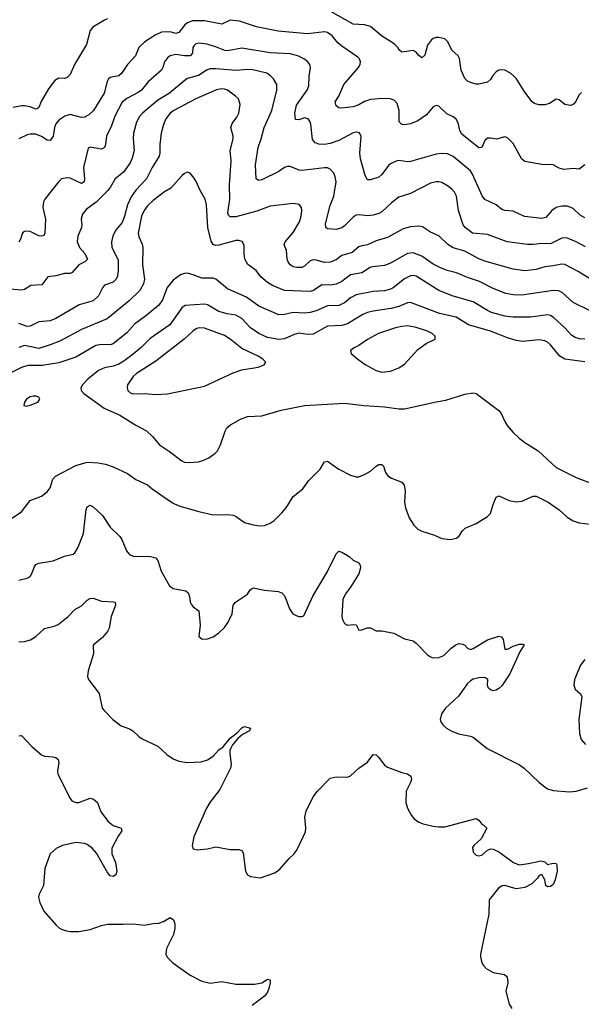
# Model space of a CAD drawing. Header units: inches. Extents: x 884691 to 1028259, y 526745 to 653629.
# Tile 9 of 241: x 934997 to 938926, y 551619 to 558504. Entities that reach past the tile are written whole.
import ezdxf

# ---------------------------------------------------------------- set-up
doc = ezdxf.new("R2010")
doc.units = ezdxf.units.IN
doc.header["$MEASUREMENT"] = 0
doc.layers.add('A9535', color=7, linetype='Continuous')

msp = doc.modelspace()

# ---------------------------------------------------------------- linework, layer by layer
at = {"layer": 'A9535', "color": 6}
for points, elevation in [([(938926.2, 557993.8), (938910, 557978), (938880.9, 557919.1), (938870, 557909.9), (938850, 557903.6), (938810.9, 557910.9), (938770, 557943.2), (938750, 557947.1), (938702.6, 557917.4), (938671.5, 557908.5), (938629.2, 557909.2), (938597.9, 557917.9), (938582.5, 557930), (938530, 557998), (938472, 558090), (938454.6, 558110), (938430, 558130.2), (938390, 558149.9), (938370, 558154.4), (938350, 558150.3), (938330, 558138.6), (938306.5, 558113.5), (938290, 558085), (938270, 558067.7), (938210, 558052.1), (938190, 558051.9), (938150, 558064.3), (938130, 558074.9), (938110, 558093), (938084.9, 558150), (938073.3, 558233.3), (938063.8, 558250), (938019.4, 558290), (937993.2, 558350), (937970.9, 558370.9), (937930, 558379.5), (937910, 558378.3), (937890, 558372.6), (937877, 558363), (937850, 558326.9), (937830, 558255.5), (937810, 558237.5), (937790, 558252.5), (937770, 558276.6), (937750, 558287.7), (937670, 558276.6), (937653, 558290), (937642.8, 558310), (937615.6, 558335.6), (937528.6, 558390), (937450, 558455.4), (937410, 558467.5), (937330, 558471.9), (937170, 558564)], 2700), ([(935610, 558509), (935590, 558501.7), (935507.7, 558452.3), (935490, 558428.6), (935463.4, 558330), (935380.2, 558190), (935350, 558119.8), (935330, 558099.9), (935310, 558093.2), (935270, 558094.5), (935241.9, 558078.1), (935198.7, 558021.3), (935147.8, 557932.2), (935130, 557889.2), (935118.7, 557881.3), (935110, 557877.7), (935070, 557893.5), (935030, 557900.4), (935010, 557901.2), (934950, 557890.7)], 2700), ([(938950, 557489.4), (938910, 557459.7), (938870, 557463.4), (938803.8, 557456.2), (938770, 557465.4), (938728.2, 557488.2), (938650, 557490.9), (938530, 557512.1), (938509.1, 557529.1), (938450, 557638.5), (938410, 557678), (938390, 557684.7), (938331.4, 557668.6), (938290, 557675.9), (938270, 557674.9), (938250, 557659), (938230, 557611.1), (938210, 557607.2), (938090, 557702.3), (938075.9, 557730), (938063.7, 557783.7), (938050, 557809), (938030, 557825.6), (937986.1, 557846.1), (937930, 557899), (937910, 557903.5), (937890, 557893.5), (937842.5, 557837.5), (937782.4, 557797.6), (937730, 557776.2), (937690, 557767.7), (937670, 557770.3), (937652.3, 557790), (937651.6, 557870), (937637.6, 557917.6), (937618.2, 557938.2), (937590, 557949.5), (937532.7, 557952.8), (937450, 557944.8), (937410, 557932.3), (937370, 557909), (937330, 557894), (937250, 557885.2), (937230, 557886.8), (937210, 557902.3), (937204.6, 557930), (937230.3, 557970), (937264.7, 558050), (937367.7, 558170), (937378.3, 558190), (937381.6, 558210), (937374.5, 558230), (937362, 558242), (937250, 558318.8), (937223.2, 558343.2), (937184, 558390), (937150, 558413.6), (937130, 558419.7), (937010, 558403.9), (936804.1, 558424.1), (936653.4, 558453.4), (936534.2, 558494.2), (936470, 558500.5), (936410, 558472.5), (936290, 558496.2), (936205.1, 558494.9), (936170, 558482.5), (936151.8, 558468.2), (936110, 558414), (936090, 558406.6), (936050, 558418.3), (935990, 558415.8), (935945, 558395), (935872.9, 558350), (935831.3, 558310), (935807.1, 558250), (935750.7, 558190), (935710, 558126.7), (935689.5, 558110.5), (935630, 558099.6), (935617.4, 558090), (935608.3, 558071.7), (935588.7, 557990), (935512.2, 557870), (935481.1, 557838.9), (935450, 557822.5), (935430, 557820.1), (935350, 557840), (935311.6, 557828.4), (935270, 557801.5), (935250, 557775.8), (935240.7, 557750), (935230.5, 557690), (935210, 557658.2), (935190, 557660.9), (935150, 557687.9), (935110, 557704.1), (935070, 557704.3), (935050, 557697.9), (934991.7, 557670)], 2800), ([(938950, 557119.5), (938918.1, 557138.1), (938870, 557182.5), (938830, 557199.2), (938790, 557200), (938750, 557191.1), (938718.8, 557170), (938678.3, 557121.7), (938650, 557114.2), (938527.4, 557127.4), (938450, 557165.8), (938390, 557170.6), (938370, 557177.6), (938330, 557210.4), (938250, 557245.7), (938233, 557273), (938164.4, 557424.4), (938150, 557447.4), (938030, 557547.2), (937990, 557564.8), (937950, 557569.2), (937910, 557564.2), (937730, 557512.8), (937710, 557510.9), (937650, 557518.4), (937630, 557515.3), (937590, 557495.9), (937575.8, 557484.2), (937530, 557421.1), (937510, 557403), (937450, 557384.7), (937430, 557385.1), (937414.5, 557414.5), (937380.7, 557530), (937376.3, 557570), (937386.5, 557686.5), (937373.3, 557713.3), (937350, 557716.6), (937330, 557711.7), (937230, 557659.9), (937170, 557638.7), (937130, 557631.7), (937090, 557633.2), (937063.2, 557643.2), (937046.3, 557666.3), (937032.9, 557772.9), (937028.6, 557790), (937015.3, 557810), (936990, 557816.9), (936950, 557803.4), (936927.1, 557807.1), (936921.7, 557850), (936933.1, 557906.9), (937007.5, 558010), (937019.3, 558040.8), (937021.9, 558110), (937030.8, 558170), (937026.5, 558190), (937010, 558212.3), (936985.5, 558230), (936943.4, 558250), (936890, 558265.9), (936750, 558272.8), (936550, 558303.9), (936450, 558286.6), (936431.4, 558288.6), (936372.8, 558312.8), (936307.5, 558332.5), (936250, 558340.2), (936230, 558335.1), (936216.6, 558323.4), (936208.7, 558310), (936205.8, 558270), (936188.4, 558251.6), (936150, 558250.1), (936090, 558259.6), (936050, 558250.8), (936030, 558237.2), (936010.8, 558210), (935999.3, 558170), (935987.9, 558150), (935896.6, 558070), (935849, 558011), (935826.2, 557993.8), (935746.5, 557953.5), (935713.1, 557926.9), (935663, 557830), (935639.3, 557760.7), (935603.9, 557690), (935597.3, 557630), (935590.8, 557609.2), (935570, 557599.5), (935490, 557613), (935475, 557605), (935443.2, 557470), (935450.4, 557390), (935447.5, 557370), (935430, 557358.8), (935350, 557394.6), (935330, 557399), (935289.7, 557390.4), (935270, 557371.9), (935171.7, 557250), (935163.5, 557230), (935158, 557190), (935176.3, 557110), (935172, 557010), (935164.6, 556995.4), (935150, 556989.1), (935130, 556992.5), (935070, 557022.4), (935034.5, 557025.5), (935021.8, 557018.2), (935013.5, 557006.5), (935003.4, 556970), (934991.6, 556948.4)], 2900), ([(938955.7, 556915.7), (938890, 556951.4), (938830, 556975.6), (938810, 556979.1), (938790, 556976.2), (938710, 556937.4), (938650, 556938.7), (938590, 556931), (938550, 556931), (938406.3, 556950), (938270, 557002.4), (938164.2, 557010), (938113.1, 557050), (938098.4, 557070), (938065.9, 557170), (938052.4, 557270), (938038, 557298), (938019.9, 557319.9), (937990, 557343.2), (937950, 557364.3), (937930, 557369.3), (937910, 557370.1), (937870, 557360.2), (937730, 557289.4), (937650, 557261.8), (937597.4, 557222.6), (937530, 557159.6), (937510, 557147.6), (937470, 557136.5), (937432.6, 557132.6), (937370, 557140.3), (937350, 557136.3), (937330, 557123.6), (937270, 557063.3), (937250, 557048.8), (937210, 557037.8), (937150, 557040.8), (937138, 557050), (937135.9, 557075.9), (937170, 557203.7), (937193.5, 557270), (937210.2, 557370), (937204.2, 557404.2), (937194.2, 557430), (937170, 557458.2), (937150, 557467), (937130, 557469.1), (936970.4, 557450.4), (936951.6, 557451.6), (936890, 557476.5), (936870, 557478.1), (936850, 557469.9), (936810, 557442.1), (936690, 557385.1), (936670, 557379.8), (936650.2, 557390.2), (936645.8, 557490), (936664.2, 557610), (936686.8, 557670), (936708, 557750), (936760, 557870), (936796, 558010), (936795, 558050), (936773.5, 558090), (936752.4, 558112.4), (936726.1, 558130), (936627.2, 558152.8), (936590, 558156.1), (936512.1, 558147.9), (936370, 558161), (936330, 558160.1), (936307.2, 558152.8), (936246.9, 558113.1), (936168.1, 558091.9), (936045.6, 557990), (935961.5, 557938.4), (935855.3, 557850), (935834, 557826), (935813.8, 557786.2), (935793.1, 557710), (935790.2, 557670), (935797.3, 557590), (935784, 557536), (935770, 557503.4), (935723.1, 557436.9), (935665.7, 557390), (935630.5, 557330), (935613.3, 557310), (935531.7, 557228.3), (935462.4, 557177.6), (935436.5, 557143.5), (935428, 557110), (935431.4, 557070), (935428.6, 557050), (935402.8, 556990), (935399.8, 556950), (935414.3, 556910), (935451.9, 556870), (935471.7, 556830), (935452.4, 556810), (935410, 556789.2), (935364.3, 556735.7), (935350, 556729.7), (935310, 556728.5), (935250, 556713.4), (935193.8, 556706.2), (935151.1, 556648.9), (935075, 556645), (935030, 556616.4), (935010, 556612.7), (934930, 556619.8)], 3000), ([(938990, 556690.2), (938903.6, 556743.6), (938810, 556792.3), (938790, 556795.2), (938730, 556781.9), (938670, 556776.6), (938610, 556757.6), (938530, 556748.2), (938450, 556759.5), (938250, 556816.3), (938210, 556831.3), (938110, 556885.5), (938029.4, 556909.4), (937992.7, 556932.7), (937930, 556991.7), (937870, 557017.6), (937814.5, 557054.5), (937790, 557059.8), (937730, 557055.2), (937678.6, 557041.4), (937570, 556979.9), (937490, 556956.8), (937430, 556928.5), (937390, 556922.4), (937370, 556914.7), (937323.4, 556876.6), (937250, 556854.5), (937210, 556825.1), (937170, 556807.6), (937130, 556804.9), (937070, 556823), (937050, 556824.6), (937030, 556816.9), (936990, 556780.6), (936970, 556771.7), (936936, 556770), (936910, 556775.3), (936888.7, 556788.7), (936874.4, 556810), (936868.6, 556830), (936863.8, 556890), (936847.5, 556930), (936853.1, 556950), (936910, 557015.3), (936953.3, 557090), (936965.1, 557130), (936970.7, 557170), (936967.2, 557190), (936951.4, 557211.4), (936910, 557217.6), (936750, 557200.7), (936656.1, 557163.9), (936510, 557124.5), (936470, 557126.4), (936456.6, 557136.6), (936453, 557153), (936467.1, 557250), (936464, 557350), (936476.3, 557516.3), (936469.2, 557590), (936489.4, 557670), (936489.7, 557690), (936474.7, 557750), (936482.4, 557777.6), (936516.8, 557823.2), (936530.4, 557849.6), (936538.8, 557910), (936527.6, 557950), (936507.5, 557970), (936450, 558010.2), (936430, 558019), (936410, 558021.4), (936372.9, 558012.9), (936230, 557951.1), (936075.1, 557870), (936048.9, 557850), (936019.5, 557810), (936002.2, 557770), (935987.7, 557710), (935978, 557630), (935977.4, 557570), (935971.6, 557550), (935922.8, 557470), (935884, 557390), (935809.3, 557310.7), (935775.5, 557264.5), (935750, 557210), (935730.4, 557130), (935714.5, 557085.5), (935667.4, 557030), (935648.6, 556990), (935639.8, 556950), (935641.9, 556910), (935685.6, 556825.6), (935686.8, 556750), (935681.4, 556710), (935671.2, 556688.8), (935651.3, 556668.7), (935590, 556647.6), (935575.8, 556630), (935547.7, 556572.3), (935510, 556537.1), (935413.8, 556510), (935250, 556413.9), (935210, 556399.1), (935130, 556390), (935070, 556359.7), (935050, 556357.9), (934990, 556379)], 3100), ([(938987.1, 556467.1), (938870, 556527.1), (938793.8, 556593.8), (938768, 556608), (938730, 556610.9), (938510, 556578.2), (938450, 556580), (938398.2, 556590), (938310, 556625.1), (938213.8, 556673.8), (938130, 556701.1), (938052.9, 556732.9), (937988.3, 556750), (937935.5, 556770), (937890, 556794.1), (937810.1, 556850.1), (937750, 556873), (937710, 556868.2), (937590, 556802.4), (937550, 556785.7), (937464.9, 556775.1), (937449.5, 556770.5), (937390, 556734.1), (937310, 556720.4), (937250, 556673.2), (937210, 556654.7), (937170, 556648.6), (937110, 556650), (937052.8, 556610), (937030, 556602.6), (936850, 556609.8), (936765.5, 556645.5), (936730, 556665.5), (936684.8, 556704.8), (936650, 556749.9), (936592.3, 556792.3), (936572.7, 556830), (936567.1, 556870), (936567.7, 556927.7), (936552.3, 556952.3), (936530, 556960.3), (936510, 556960.5), (936390, 556928.1), (936370, 556925.4), (936350, 556931.4), (936336, 556956), (936312.2, 557050), (936303.4, 557210), (936294.9, 557250), (936258.8, 557310), (936232.1, 557372.1), (936216.7, 557396.7), (936190, 557429.9), (936170, 557437), (936150, 557428.8), (936130, 557413), (936053.2, 557326.8), (936010, 557300.4), (935930, 557239.1), (935890, 557201.4), (935866.5, 557170), (935848.1, 557130), (935826.3, 557010), (935830, 556985.7), (935854.3, 556934.3), (935858.4, 556910), (935856.4, 556790), (935869.7, 556690), (935862.4, 556657.6), (935836.2, 556610), (935762.9, 556537.1), (935608, 556412), (935430, 556337), (935281.8, 556258.2), (935210, 556229.2), (935130, 556205.6), (935030, 556226.1), (934990, 556212.6)], 3200), ([(938950, 556269), (938913.1, 556273.1), (938882.5, 556282.5), (938857.4, 556297.4), (938811.7, 556350), (938730, 556424), (938710, 556435.7), (938690, 556440.2), (938570, 556424.3), (938450, 556424.3), (938390, 556431.5), (938297.4, 556457.4), (938269.3, 556469.3), (938170, 556530.4), (938029.8, 556569.8), (937930, 556611.3), (937770.1, 556710.1), (937750, 556714.4), (937730, 556711.9), (937689, 556691), (937610, 556630), (937590, 556620.1), (937550, 556608.8), (937470, 556602.8), (937350, 556580.5), (937310, 556558.7), (937270, 556525.1), (937230, 556505.6), (937150, 556503.4), (937070, 556468.4), (937030, 556456.4), (936990, 556452.5), (936910, 556456.1), (936850, 556441.6), (936810, 556439.7), (936670, 556500.8), (936583.8, 556563.8), (936450, 556622.2), (936369.6, 556689.6), (936350, 556696.4), (936270, 556696.6), (936210, 556720.7), (936169.7, 556730.3), (936150, 556729), (936120.7, 556719.3), (936070, 556683.6), (936029.3, 556630.7), (935995.5, 556544.5), (935970, 556507.2), (935877.2, 556430), (935803.2, 556376.8), (935745.8, 556314.2), (935650, 556238.2), (935629.9, 556230.1), (935570, 556232.6), (935530, 556224.9), (935390, 556144.9), (935270, 556104.3), (935153.2, 556086.8), (935054.6, 556085.4), (935010, 556072.2), (934925.8, 556030)], 3300), ([(938950, 556112), (938810, 556130), (938775.6, 556150), (938710, 556231.3), (938690, 556248.4), (938670, 556258.3), (938630, 556265.5), (938514.3, 556254.3), (938470, 556261.7), (938410, 556280), (938290, 556326.5), (938135.8, 556370), (938050, 556423.3), (937933.5, 556450), (937730, 556526.8), (937710, 556524.5), (937650, 556498.8), (937596.2, 556483.8), (937470, 556466.8), (937430, 556456.8), (937397.9, 556442.1), (937290, 556377.4), (937250, 556365.2), (937150, 556360.9), (937050, 556304.1), (937010, 556301.4), (936950, 556310.7), (936917.2, 556302.8), (936850, 556272.1), (936810, 556267.5), (936730, 556281.3), (936670, 556308.8), (936611.5, 556350), (936550, 556414.5), (936510, 556437.9), (936447.7, 556447.7), (936390, 556463.5), (936310, 556509.5), (936290, 556515.8), (936154.7, 556505.3), (936130, 556489), (936047.7, 556370), (935910, 556275.5), (935847.4, 556212.6), (935790, 556164), (935724.7, 556115.3), (935690, 556096), (935650, 556081.4), (935590, 556068.7), (935547.3, 556050), (935472.6, 555990), (935436.9, 555950), (935425.6, 555930), (935426.2, 555910), (935445.6, 555890), (935587.4, 555787.4), (935697.9, 555737.9), (935808.2, 555668.2), (935883.6, 555630), (935925.9, 555590), (935974, 555530), (936045, 555485), (936130, 555419.3), (936150.1, 555410.1), (936186.6, 555406.6), (936247, 555413), (936278.9, 555421.1), (936319.6, 555440.4), (936362.2, 555470), (936380.5, 555490), (936402.7, 555530), (936433.7, 555626.3), (936445.8, 555650), (936472.1, 555670), (936542.3, 555710), (936590, 555728.6), (936690, 555734.6), (936825.8, 555774.2), (936990, 555805.1), (937270, 555823.1), (937405, 555805), (937550, 555797.9), (937650, 555782.9), (937690, 555782.3), (937910, 555832), (937977.1, 555842.9), (938110, 555885.2), (938170, 555895), (938190, 555889.4), (938347.9, 555770), (938364.2, 555750), (938390, 555693.2), (938407.3, 555667.3), (938450, 555616.2), (938490, 555578.2), (938530, 555547.7), (938624.2, 555490), (938750, 555372.4), (938890, 555303.6), (939000.2, 555260.2)], 3400), ([(934882.1, 554977.9), (935010, 555061.7), (935070, 555141.8), (935150, 555172.6), (935190, 555202.8), (935211, 555230), (935228.9, 555291.1), (935247.7, 555312.3), (935390, 555386.4), (935470, 555410.4), (935546.1, 555406.1), (935596.5, 555396.5), (935650, 555378.1), (935750, 555331.3), (935810, 555287.7), (935890, 555251.9), (935923.5, 555223.5), (936065.8, 555125.8), (936110, 555103.8), (936250, 555064.7), (936350, 555042.7), (936450, 555043.3), (936490, 555038.3), (936510.5, 555030.5), (936570, 554988.8), (936630, 554970.8), (936675.8, 554964.2), (936710, 554967), (936750, 554983.2), (936777.1, 555002.9), (936830, 555054.6), (936861.5, 555090), (936909.5, 555170.5), (936977.5, 555222.5), (937018.8, 555281.2), (937099.1, 555360.9), (937130, 555412.7), (937150, 555417.8), (937230, 555359.9), (937310, 555319.4), (937350, 555308.1), (937370, 555308.1), (937410, 555322.9), (937450, 555346.3), (937490, 555381.5), (937510, 555392.5), (937530, 555392.5), (937540.9, 555380.9), (937556.9, 555336.9), (937573.2, 555313.2), (937597.2, 555297.2), (937670, 555270.7), (937685.8, 555250), (937693.9, 555210), (937689.7, 555130), (937695.2, 555090), (937721.6, 555021.6), (937755.1, 554970), (937782.4, 554942.4), (937810, 554926.3), (937898.8, 554898.8), (937950, 554877.1), (938009.8, 554870.2), (938050, 554877.3), (938069.1, 554890.9), (938094, 554930), (938112.3, 554947.7), (938190, 554979.8), (938269.9, 555030.1), (938291.6, 555050), (938310, 555114.4), (938330, 555164.2), (938350, 555174.3), (938421.4, 555141.4), (938470, 555132.5), (938510, 555138.1), (938590, 555171.6), (938610, 555171.6), (938694, 555130), (938770, 555077.1), (938826.3, 555026.3), (938870, 554999.9), (938910, 554986.3), (938990, 554977.3)], 3300), ([(934990, 554584.2), (935050, 554597.8), (935070, 554609.4), (935085, 554635), (935099.8, 554680.2), (935110, 554694.4), (935130, 554703.1), (935230, 554720.5), (935310, 554751.8), (935370, 554767), (935383.4, 554776.6), (935404.6, 554810), (935443.3, 554910), (935461.2, 555078.8), (935470, 555098.4), (935490, 555109.1), (935510, 555097.2), (935576, 555036), (935630, 554954.9), (935698.1, 554890), (935712.3, 554870), (935743.9, 554790), (935763.9, 554763.9), (935790, 554751.6), (935911.3, 554751.3), (935950, 554740.1), (935963.3, 554723.3), (935986.5, 554646.5), (936044.9, 554544.9), (936070, 554527.5), (936158.4, 554510), (936176.3, 554496.3), (936184.7, 554470), (936188.9, 554430), (936195.9, 554415.9), (936210, 554398), (936250.4, 554370), (936259.7, 554270), (936250.3, 554190.3), (936272.4, 554172.4), (936310, 554173.7), (936350, 554187.8), (936390, 554216.3), (936430, 554252.7), (936456.3, 554290), (936482.4, 554350), (936491.1, 554410), (936506.6, 554430), (936590, 554486.3), (936610, 554516.3), (936630, 554531.5), (936710, 554515.4), (936804.7, 554504.7), (936830, 554497), (936852.6, 554472.6), (936883.9, 554383.9), (936908, 554350), (936930, 554336.9), (936950, 554331.3), (936969.7, 554330.3), (936985.1, 554334.9), (937046.7, 554473.3), (937150, 554644.7), (937210, 554769.1), (937230, 554787.3), (937250, 554781.2), (937302, 554750), (937330, 554724.6), (937370, 554705.5), (937378.9, 554690), (937381.1, 554670), (937369.5, 554630), (937310, 554536.3), (937275.1, 554490), (937256.4, 554450), (937250.1, 554330), (937255, 554310), (937270, 554282.3), (937290, 554269.1), (937330, 554274.9), (937350, 554272.7), (937370, 554234.8), (937390, 554237), (937428, 554252), (937450, 554251.4), (937490, 554229.4), (937529.9, 554230.1), (937613.5, 554213.5), (937690, 554175.4), (937750, 554160.4), (937770, 554145), (937850, 554062.2), (937870, 554047.5), (937890, 554041.4), (937930, 554044.7), (937963.2, 554056.8), (938014.3, 554110), (938047.6, 554132.5), (938070, 554140.9), (938097.7, 554137.6), (938110.6, 554130.6), (938130, 554108.3), (938150, 554100.1), (938170, 554106.2), (938270, 554167.2), (938350, 554192.3), (938368.2, 554188.2), (938380.1, 554170), (938390, 554102.8), (938410, 554103), (938450, 554124.3), (938490, 554136.8), (938517.1, 554137.1), (938528.7, 554130), (938518.6, 554121.4), (938496.9, 554083.1), (938426.5, 553930), (938370, 553846.8), (938350, 553827.5), (938330, 553815.2), (938310, 553809.8), (938290, 553817.7), (938276.9, 553830), (938270, 553849.2), (938271.6, 553890), (938250, 553903.2), (938210, 553902.5), (938170, 553892.2), (938150, 553880.7), (938130, 553861.5), (938066.9, 553773.1), (937976.8, 553690), (937947.4, 553650), (937939.1, 553610), (937944.6, 553590), (937959.4, 553570), (937983, 553550), (938016.5, 553530), (938067.7, 553510), (938150, 553494.3), (938170, 553486.4), (938267.7, 553407.7), (938493.9, 553293.9), (938525.8, 553270), (938630, 553169.5), (938690, 553125), (938730, 553114.7), (938843.9, 553103.9), (938890, 553109.4), (938970, 553132.8)], 3200), ([(934990, 554154.3), (935030, 554154.8), (935073, 554167), (935108.6, 554190), (935170, 554247.1), (935237.1, 554262.9), (935265.4, 554274.6), (935335.9, 554330), (935381.5, 554378.5), (935430, 554405.9), (935470, 554443.9), (935490, 554455.9), (935510, 554458.6), (935570, 554437.9), (935654.1, 554434.1), (935664.4, 554430), (935666.1, 554410), (935636.3, 554330), (935623.1, 554250), (935610, 554226.5), (935575.6, 554184.4), (935511.7, 554130), (935513, 554070), (935475.6, 553950), (935470.7, 553910.7), (935478.4, 553890), (935552.3, 553792.3), (935574.7, 553690), (935589.1, 553670), (935649.3, 553610), (935706, 553566), (935764.5, 553544.5), (935789.2, 553530), (935830, 553491), (935854.4, 553474.4), (935964.3, 553424.3), (936026.6, 553366.6), (936070, 553336.3), (936110, 553318), (936169.2, 553309.2), (936265.7, 553314.3), (936310, 553327.3), (936350, 553354.6), (936390, 553397.9), (936420.1, 553419.9), (936470, 553479.8), (936520.5, 553519.5), (936550, 553552.8), (936570, 553562.4), (936610.8, 553550), (936605.5, 553530), (936554.6, 553505.4), (936522, 553478), (936485.8, 553434.2), (936473, 553410), (936466.6, 553393.4), (936465.9, 553374.1), (936476.1, 553296.1), (936472.5, 553270), (936398, 553122), (936326.9, 553030), (936303.9, 552990), (936214.3, 552790), (936202.3, 552730), (936210, 552705.7), (936238.2, 552698.2), (936310, 552706), (936370, 552719.1), (936470, 552702.2), (936530, 552702.3), (936550, 552694.8), (936559.1, 552679.1), (936576.9, 552550), (936590, 552523.1), (936612.4, 552512.4), (936682.6, 552502.6), (936782.6, 552537.4), (936816.5, 552563.5), (936881.7, 552638.3), (936916.1, 552670), (936937.9, 552702.1), (936995.5, 552824.5), (936998.5, 552850), (936991.8, 552928.2), (937001.9, 552970), (937050, 553068.9), (937080.2, 553110), (937170, 553199.3), (937210, 553209.4), (937290, 553208.3), (937310, 553216.4), (937369.4, 553270.6), (937429.1, 553310.9), (937470, 553365.8), (937490, 553362.5), (937510, 553343.6), (937550, 553290.6), (937570, 553276.6), (937670, 553239.1), (937709.6, 553229.6), (937734, 553214), (937736.8, 553190), (937731.3, 553170), (937700.2, 553110), (937698.4, 553030), (937710.7, 552990), (937738.5, 552938.4), (937756.6, 552916.6), (937790, 552892.1), (937820.5, 552880.5), (937890, 552865.4), (937930, 552859), (937970, 552858.9), (938190, 552919), (938210, 552906.7), (938230, 552879.5), (938247.3, 552870), (938265.5, 552850), (938224.3, 552775.7), (938174, 552730), (938165.6, 552714.4), (938170, 552683), (938190, 552662.8), (938210, 552657.8), (938230, 552660.9), (938270, 552696.4), (938293, 552707), (938310, 552704.4), (938350, 552685.2), (938451.5, 552611.5), (938490, 552595.2), (938557.1, 552602.9), (938642.8, 552622.8), (938670, 552614.3), (938690, 552597), (938730, 552606.3), (938750, 552603), (938754.5, 552594.5), (938756.4, 552550), (938743.2, 552490), (938730, 552456.9), (938710, 552442.2), (938690, 552440.5), (938677.6, 552450), (938669.7, 552490), (938650, 552527), (938630, 552520.5), (938618.3, 552501.7), (938578.6, 552461.4), (938530, 552436.2), (938470, 552426.2), (938390, 552448.7), (938371.9, 552448.1), (938345.5, 552430), (938281.6, 552350), (938279.1, 552250), (938220.1, 551970), (938220.5, 551950), (938231, 551910), (938241.8, 551890), (938260.7, 551870), (938310, 551842.3), (938388.2, 551828.2), (938406, 551810), (938412.4, 551770), (938397.6, 551710), (938420.1, 551620.1), (938439.7, 551590)], 3100), ([(938950.1, 554030), (938919.5, 553990), (938877.6, 553890), (938872.7, 553850), (938883.1, 553823.1), (938920.2, 553790), (938930.1, 553770), (938908.9, 553610), (938912.4, 553512.4), (938925.6, 553470), (938955.3, 553435.3)], 3300), ([(934990, 553496.4), (935010, 553499.6), (935082.4, 553422.4), (935150, 553362.2), (935170, 553354.5), (935230, 553349.6), (935250, 553343.5), (935265.3, 553330), (935271, 553310), (935262.1, 553250), (935263.8, 553230), (935344.2, 553064.2), (935361.4, 553041.4), (935389.1, 553029.1), (935410, 553029.5), (935490, 553059.8), (935513.5, 553053.5), (935540.2, 553030), (935565.5, 552965.5), (935616.9, 552896.9), (935649.7, 552869.7), (935706, 552850), (935711, 552831), (935685.7, 552794.3), (935641, 552710), (935640.9, 552670), (935666.4, 552610), (935675.8, 552550), (935670, 552524.1), (935650, 552511.7), (935630, 552517.5), (935610, 552540.8), (935535.2, 552675.2), (935503.6, 552710), (935470, 552736.6), (935450, 552743.3), (935390, 552750.6), (935296.5, 552730), (935251.8, 552708.2), (935210.7, 552670), (935171.8, 552568.2), (935162.5, 552450), (935133.6, 552390), (935128, 552368), (935137.1, 552330), (935166, 552270), (935251.1, 552171.1), (935277.4, 552150), (935313.8, 552133.8), (935350, 552127.7), (935410, 552127.4), (935490, 552141.7), (935570, 552170.6), (935610, 552179.9), (935721.7, 552178.3), (935790, 552182.5), (935870, 552172.6), (935930, 552184.5), (935970, 552186.5), (936003.2, 552196.8), (936050, 552225.8), (936072.5, 552210), (936081.8, 552181.8), (936082.9, 552150), (936073.7, 552106.3), (936023.8, 552010), (936019.8, 551970), (936029.1, 551949.1), (936068.9, 551910), (936190, 551823.1), (936270, 551781.4), (936330, 551765.7), (936410, 551777.6), (936510, 551760.1), (936640.4, 551759.6), (936689.9, 551770.1), (936730, 551793.7), (936750.2, 551790.2), (936750.1, 551770.1), (936740.8, 551730), (936730, 551704.1), (936710, 551675.8), (936623.6, 551610)], 3000)]:
    msp.add_lwpolyline(points, dxfattribs=dict(at, elevation=elevation))
for points, elevation in [([(936252, 556348), (936236.4, 556343.6), (936210, 556328.2), (936148.4, 556270), (935950, 556115.8), (935813.8, 556030), (935790, 556008.8), (935751.2, 555950), (935747.7, 555930), (935753.5, 555910), (935770, 555894.5), (935790, 555887.2), (935870, 555889.8), (935950, 555883.7), (936030, 555888), (936290, 555941.6), (936490, 556034.4), (936550, 556054.5), (936664.9, 556075.1), (936695.1, 556084.9), (936707.1, 556090), (936719.8, 556110), (936698.9, 556130), (936665, 556150), (936550, 556203.5), (936470, 556270.3), (936430, 556296), (936290, 556347.8)], 3500), ([(937710, 556362.2), (937670, 556358.4), (937625.7, 556350), (937506.4, 556310), (937430, 556266.7), (937370, 556225.1), (937336.9, 556210), (937310.2, 556190), (937315.5, 556170), (937361.7, 556130), (937413.4, 556093.4), (937490, 556050.1), (937530, 556038.3), (937590, 556046.8), (937649.8, 556070), (937690, 556094.5), (937782.7, 556197.3), (937839.6, 556240.4), (937903.1, 556270), (937903.2, 556290), (937883, 556310), (937850, 556325.7), (937770, 556351.1)], 3500), ([(935090, 555872.4), (935070, 555867.4), (935043.5, 555850), (935030.2, 555830), (935026.4, 555806.4), (935042.4, 555802.4), (935070, 555807.9), (935123.9, 555830), (935136.8, 555850), (935130, 555863.5), (935112.2, 555872.2)], 3400)]:
    msp.add_lwpolyline(points, close=True, dxfattribs=dict(at, elevation=elevation))

doc.saveas('drawing.dxf')
